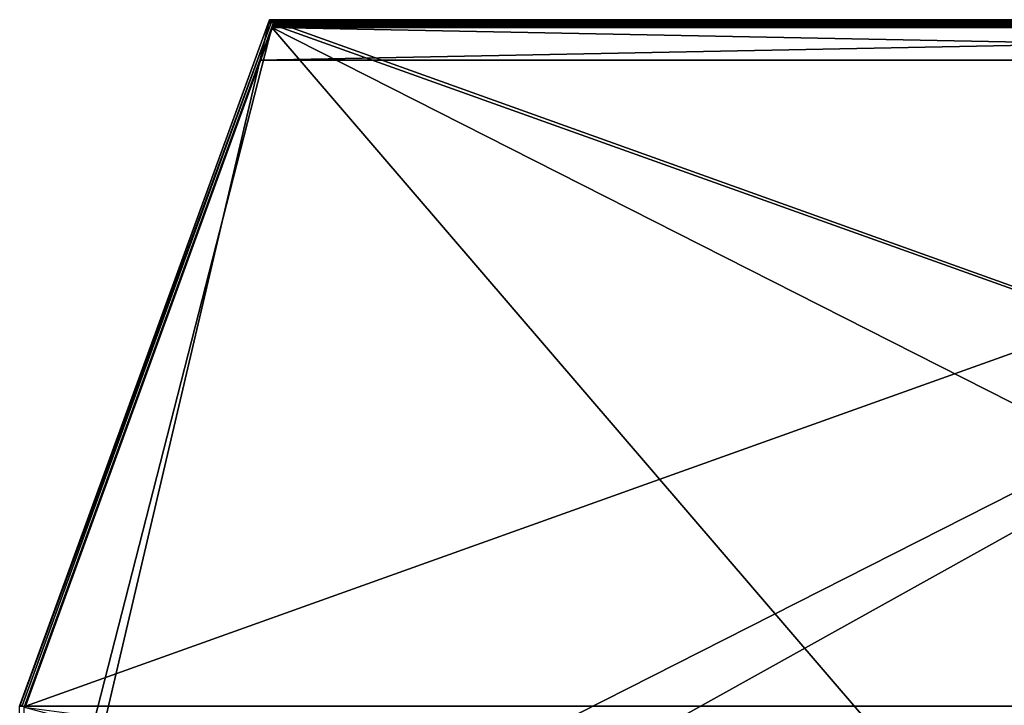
# Model space of a CAD drawing. Header units: inches. Extents: x -14.4 to 14.4, y -0.1 to 14.
# Tile 116 of 250: x -14.2 to -1.3, y 5 to 14. Entities that reach past the tile are written whole.
import ezdxf

# ---------------------------------------------------------------- set-up
doc = ezdxf.new("R2010")
doc.units = ezdxf.units.IN
doc.header["$LTSCALE"] = 65.185185
doc.header["$MEASUREMENT"] = 0
for name, color, linetype in [('181', 7, 'CONTINUOUS'), ('190', 7, 'CONTINUOUS'), ('191', 7, 'CONTINUOUS'), ('192', 7, 'CONTINUOUS'), ('233', 7, 'CONTINUOUS'), ('248', 7, 'CONTINUOUS'), ('249', 7, 'CONTINUOUS'), ('256', 7, 'CONTINUOUS'), ('257', 7, 'CONTINUOUS'), ('259', 7, 'CONTINUOUS'), ('260', 7, 'CONTINUOUS'), ('265', 7, 'CONTINUOUS'), ('272', 7, 'CONTINUOUS'), ('273', 7, 'CONTINUOUS'), ('275', 7, 'CONTINUOUS'), ('301', 7, 'CONTINUOUS'), ('302', 7, 'CONTINUOUS'), ('303', 7, 'CONTINUOUS'), ('304', 7, 'CONTINUOUS'), ('307', 7, 'CONTINUOUS'), ('309', 7, 'CONTINUOUS'), ('310', 7, 'CONTINUOUS'), ('312', 7, 'CONTINUOUS'), ('315', 7, 'CONTINUOUS'), ('317', 7, 'CONTINUOUS'), ('318', 7, 'CONTINUOUS'), ('319', 7, 'CONTINUOUS'), ('320', 7, 'CONTINUOUS'), ('321', 7, 'CONTINUOUS'), ('323', 7, 'CONTINUOUS'), ('324', 7, 'CONTINUOUS'), ('325', 7, 'CONTINUOUS'), ('326', 7, 'CONTINUOUS'), ('327', 7, 'CONTINUOUS'), ('328', 7, 'CONTINUOUS'), ('330', 7, 'CONTINUOUS'), ('332', 7, 'CONTINUOUS'), ('333', 7, 'CONTINUOUS'), ('335', 7, 'CONTINUOUS'), ('336', 7, 'CONTINUOUS'), ('341', 7, 'CONTINUOUS')]:
    doc.layers.add(name, color=color, linetype=linetype)

msp = doc.modelspace()

# ---------------------------------------------------------------- linework, layer by layer
at = {"layer": '181', "color": 7, "linetype": 'Continuous'}
for points in [[(0, 1.218, 0.031), (-10.883, 13.897, 0.031), (-14.127, 4.986, 0.031), (0, 1.218, 0.031)], [(0, 13.897, 0.031), (-10.883, 13.897, 0.031), (0, 1.218, 0.031), (0, 13.897, 0.031)]]:
    msp.add_3dface(points, dxfattribs=at)
at = {"layer": '190', "color": 7, "linetype": 'Continuous'}
for points in [[(14.188, 5), (-14.188, 0.03), (10.911, 14), (14.188, 5)], [(-10.911, 14), (-14.188, 0.03), (-14.188, 5), (-10.911, 14)], [(-14.188, 0.03), (-10.911, 14), (10.911, 14), (-14.188, 0.03)]]:
    msp.add_3dface(points, dxfattribs=at)
at = {"layer": '191', "color": 7, "linetype": 'Continuous'}
for points in [[(10.911, 14), (-10.911, 14), (10.911, 14, 12.5), (10.911, 14)], [(-10.911, 14), (-10.911, 14, 12.5), (10.911, 14, 12.5), (-10.911, 14)]]:
    msp.add_3dface(points, dxfattribs=at)
at = {"layer": '192', "color": 7, "linetype": 'Continuous'}
for points in [[(14.188, 5, 13.25), (-10.911, 14, 12.5), (-14.188, 5, 13.25), (14.188, 5, 13.25)], [(-10.911, 14, 12.5), (14.188, 5, 13.25), (10.911, 14, 12.5), (-10.911, 14, 12.5)]]:
    msp.add_3dface(points, dxfattribs=at)
at = {"layer": '233', "color": 7, "linetype": 'Continuous'}
for points in [[(-10.911, 14), (-14.188, 5), (-14.188, 5, 13.25), (-10.911, 14)], [(-10.911, 14, 12.5), (-10.911, 14), (-14.188, 5, 13.25), (-10.911, 14, 12.5)]]:
    msp.add_3dface(points, dxfattribs=at)
at = {"layer": '248', "linetype": 'Continuous'}
for points in [[(-10.14, 14, 11.75), (-10.828, 14, 12.434), (10.828, 14, 12.434), (-10.14, 14, 11.75)], [(10.14, 14, 11.75), (-10.14, 14, 11.75), (10.828, 14, 12.434), (10.14, 14, 11.75)]]:
    msp.add_3dface(points, dxfattribs=at)
at = {"layer": '249', "linetype": 'Continuous'}
for points in [[(-10.859, 13.934, 12.506), (-14.11, 5.003, 13.25), (14.11, 5.003, 13.25), (-10.859, 13.934, 12.506)], [(10.859, 13.934, 12.506), (-10.859, 13.934, 12.506), (14.11, 5.003, 13.25), (10.859, 13.934, 12.506)]]:
    msp.add_3dface(points, dxfattribs=at)
at = {"layer": '256', "linetype": 'Continuous'}
for points in [[(-14.111, 5, 13.219), (-10.86, 13.931, 12.475), (10.86, 13.931, 12.475), (-14.111, 5, 13.219)], [(14.111, 5, 13.219), (-14.111, 5, 13.219), (10.86, 13.931, 12.475), (14.111, 5, 13.219)]]:
    msp.add_3dface(points, dxfattribs=at)
at = {"layer": '257', "linetype": 'Continuous'}
for points in [[(-10.828, 13.969, 12.434), (-10.14, 13.969, 11.75), (10.14, 13.969, 11.75), (-10.828, 13.969, 12.434)], [(10.828, 13.969, 12.434), (-10.828, 13.969, 12.434), (10.14, 13.969, 11.75), (10.828, 13.969, 12.434)]]:
    msp.add_3dface(points, dxfattribs=at)
at = {"layer": '259', "linetype": 'Continuous'}
for points in [[(-10.14, 14, 11.75), (10.14, 14, 11.75), (-10.14, 13.969, 11.75), (-10.14, 14, 11.75)], [(-10.14, 13.969, 11.75), (10.14, 14, 11.75), (10.14, 13.969, 11.75), (-10.14, 13.969, 11.75)]]:
    msp.add_3dface(points, dxfattribs=at)
at = {"layer": '260', "linetype": 'Continuous'}
for points in [[(-10.859, 13.934, 12.506), (10.859, 13.934, 12.506), (10.854, 13.946, 12.503), (-10.859, 13.934, 12.506)], [(-10.854, 13.946, 12.503), (-10.859, 13.934, 12.506), (10.854, 13.946, 12.503), (-10.854, 13.946, 12.503)], [(-10.85, 13.958, 12.499), (-10.854, 13.946, 12.503), (10.85, 13.958, 12.499), (-10.85, 13.958, 12.499)], [(10.85, 13.958, 12.499), (-10.854, 13.946, 12.503), (10.854, 13.946, 12.503), (10.85, 13.958, 12.499)], [(-10.846, 13.969, 12.493), (-10.85, 13.958, 12.499), (10.846, 13.969, 12.493), (-10.846, 13.969, 12.493)], [(10.846, 13.969, 12.493), (-10.85, 13.958, 12.499), (10.85, 13.958, 12.499), (10.846, 13.969, 12.493)], [(-10.837, 13.999, 12.443), (-10.846, 13.998, 12.451), (10.837, 13.999, 12.443), (-10.837, 13.999, 12.443)], [(10.837, 13.999, 12.443), (-10.846, 13.998, 12.451), (10.846, 13.998, 12.451), (10.837, 13.999, 12.443)], [(-10.846, 13.998, 12.451), (-10.846, 13.994, 12.464), (10.846, 13.998, 12.451), (-10.846, 13.998, 12.451)], [(10.846, 13.998, 12.451), (-10.846, 13.994, 12.464), (10.846, 13.994, 12.464), (10.846, 13.998, 12.451)], [(-10.846, 13.994, 12.464), (-10.846, 13.987, 12.475), (10.846, 13.994, 12.464), (-10.846, 13.994, 12.464)], [(10.846, 13.994, 12.464), (-10.846, 13.987, 12.475), (10.846, 13.987, 12.475), (10.846, 13.994, 12.464)], [(-10.846, 13.987, 12.475), (-10.846, 13.979, 12.485), (10.846, 13.987, 12.475), (-10.846, 13.987, 12.475)], [(10.846, 13.987, 12.475), (-10.846, 13.979, 12.485), (10.846, 13.979, 12.485), (10.846, 13.987, 12.475)], [(-10.846, 13.979, 12.485), (-10.846, 13.969, 12.493), (10.846, 13.979, 12.485), (-10.846, 13.979, 12.485)], [(10.846, 13.979, 12.485), (-10.846, 13.969, 12.493), (10.846, 13.969, 12.493), (10.846, 13.979, 12.485)], [(10.828, 14, 12.434), (-10.828, 14, 12.434), (-10.837, 13.999, 12.443), (10.828, 14, 12.434)], [(10.828, 14, 12.434), (-10.837, 13.999, 12.443), (10.837, 13.999, 12.443), (10.828, 14, 12.434)]]:
    msp.add_3dface(points, dxfattribs=at)
at = {"layer": '265', "linetype": 'Continuous'}
for points in [[(-10.856, 13.942, 12.472), (-10.854, 13.946, 12.47), (10.856, 13.942, 12.472), (-10.856, 13.942, 12.472)], [(-10.854, 13.946, 12.47), (-10.853, 13.951, 12.468), (10.854, 13.946, 12.47), (-10.854, 13.946, 12.47)], [(10.856, 13.942, 12.472), (-10.854, 13.946, 12.47), (10.854, 13.946, 12.47), (10.856, 13.942, 12.472)], [(-10.853, 13.951, 12.468), (-10.85, 13.958, 12.461), (10.853, 13.951, 12.468), (-10.853, 13.951, 12.468)], [(10.854, 13.946, 12.47), (-10.853, 13.951, 12.468), (10.853, 13.951, 12.468), (10.854, 13.946, 12.47)], [(-10.85, 13.958, 12.461), (-10.848, 13.964, 12.453), (10.85, 13.958, 12.461), (-10.85, 13.958, 12.461)], [(10.853, 13.951, 12.468), (-10.85, 13.958, 12.461), (10.85, 13.958, 12.461), (10.853, 13.951, 12.468)], [(-10.848, 13.964, 12.453), (-10.839, 13.968, 12.444), (10.848, 13.964, 12.453), (-10.848, 13.964, 12.453)], [(10.85, 13.958, 12.461), (-10.848, 13.964, 12.453), (10.848, 13.964, 12.453), (10.85, 13.958, 12.461)], [(-10.839, 13.968, 12.444), (-10.833, 13.969, 12.439), (10.839, 13.968, 12.444), (-10.839, 13.968, 12.444)], [(10.848, 13.964, 12.453), (-10.839, 13.968, 12.444), (10.839, 13.968, 12.444), (10.848, 13.964, 12.453)], [(-10.833, 13.969, 12.439), (-10.828, 13.969, 12.434), (10.833, 13.969, 12.439), (-10.833, 13.969, 12.439)], [(10.839, 13.968, 12.444), (-10.833, 13.969, 12.439), (10.833, 13.969, 12.439), (10.839, 13.968, 12.444)], [(-10.828, 13.969, 12.434), (10.828, 13.969, 12.434), (10.833, 13.969, 12.439), (-10.828, 13.969, 12.434)], [(10.86, 13.931, 12.475), (-10.86, 13.931, 12.475), (-10.858, 13.937, 12.474), (10.86, 13.931, 12.475)], [(-10.858, 13.937, 12.474), (-10.856, 13.942, 12.472), (10.858, 13.937, 12.474), (-10.858, 13.937, 12.474)], [(10.86, 13.931, 12.475), (-10.858, 13.937, 12.474), (10.858, 13.937, 12.474), (10.86, 13.931, 12.475)], [(10.858, 13.937, 12.474), (-10.856, 13.942, 12.472), (10.856, 13.942, 12.472), (10.858, 13.937, 12.474)]]:
    msp.add_3dface(points, dxfattribs=at)
at = {"layer": '272', "linetype": 'Continuous'}
for points in [[(-10.846, 13.969, 12.493), (-10.846, 13.994, 12.464), (-10.846, 13.998, 12.451), (-10.846, 13.969, 12.493)], [(-10.846, 13.969, 12.493), (-10.846, 13.998, 12.451), (-10.846, 13.969, 12.451), (-10.846, 13.969, 12.493)], [(-10.846, 13.969, 12.493), (-10.846, 13.987, 12.475), (-10.846, 13.994, 12.464), (-10.846, 13.969, 12.493)], [(-10.846, 13.969, 12.493), (-10.846, 13.979, 12.485), (-10.846, 13.987, 12.475), (-10.846, 13.969, 12.493)]]:
    msp.add_3dface(points, dxfattribs=at)
at = {"layer": '273', "linetype": 'Continuous'}
for points in [[(-10.859, 13.934, 12.506), (-10.854, 13.946, 12.503), (-10.858, 13.937, 12.474), (-10.859, 13.934, 12.506)], [(-10.854, 13.946, 12.503), (-10.856, 13.942, 12.472), (-10.858, 13.937, 12.474), (-10.854, 13.946, 12.503)], [(-10.854, 13.946, 12.503), (-10.854, 13.946, 12.47), (-10.856, 13.942, 12.472), (-10.854, 13.946, 12.503)], [(-10.854, 13.946, 12.503), (-10.85, 13.958, 12.499), (-10.853, 13.951, 12.468), (-10.854, 13.946, 12.503)], [(-10.854, 13.946, 12.503), (-10.853, 13.951, 12.468), (-10.854, 13.946, 12.47), (-10.854, 13.946, 12.503)], [(-10.85, 13.958, 12.499), (-10.85, 13.958, 12.461), (-10.853, 13.951, 12.468), (-10.85, 13.958, 12.499)], [(-10.85, 13.958, 12.499), (-10.846, 13.969, 12.493), (-10.85, 13.958, 12.461), (-10.85, 13.958, 12.499)], [(-10.846, 13.969, 12.493), (-10.848, 13.964, 12.453), (-10.85, 13.958, 12.461), (-10.846, 13.969, 12.493)], [(-10.848, 13.964, 12.453), (-10.846, 13.969, 12.493), (-10.846, 13.969, 12.451), (-10.848, 13.964, 12.453)], [(-14.11, 5.003, 13.25), (-10.86, 13.931, 12.475), (-14.111, 5, 13.219), (-14.11, 5.003, 13.25)], [(-14.11, 5.003, 13.25), (-10.859, 13.934, 12.506), (-10.86, 13.931, 12.475), (-14.11, 5.003, 13.25)], [(-10.86, 13.931, 12.475), (-10.859, 13.934, 12.506), (-10.858, 13.937, 12.474), (-10.86, 13.931, 12.475)]]:
    msp.add_3dface(points, dxfattribs=at)
at = {"layer": '275', "linetype": 'Continuous'}
for points in [[(-10.839, 13.968, 12.444), (-10.848, 13.964, 12.453), (-10.846, 13.969, 12.451), (-10.839, 13.968, 12.444)], [(-10.846, 13.998, 12.451), (-10.837, 13.999, 12.443), (-10.846, 13.969, 12.451), (-10.846, 13.998, 12.451)], [(-10.837, 13.999, 12.443), (-10.839, 13.968, 12.444), (-10.846, 13.969, 12.451), (-10.837, 13.999, 12.443)], [(-10.837, 13.999, 12.443), (-10.833, 13.969, 12.439), (-10.839, 13.968, 12.444), (-10.837, 13.999, 12.443)], [(-10.837, 13.999, 12.443), (-10.828, 14, 12.434), (-10.833, 13.969, 12.439), (-10.837, 13.999, 12.443)], [(-10.828, 14, 12.434), (-10.828, 13.969, 12.434), (-10.833, 13.969, 12.439), (-10.828, 14, 12.434)], [(-10.828, 14, 12.434), (-10.14, 14, 11.75), (-10.828, 13.969, 12.434), (-10.828, 14, 12.434)], [(-10.14, 14, 11.75), (-10.14, 13.969, 11.75), (-10.828, 13.969, 12.434), (-10.14, 14, 11.75)]]:
    msp.add_3dface(points, dxfattribs=at)
at = {"layer": '301', "linetype": 'Continuous'}
for points in [[(-14.183, 5.013, 0.031), (-14.183, 5.013, 13.177), (-10.93, 13.948, 0.031), (-14.183, 5.013, 0.031)], [(-10.93, 13.948, 0.031), (-14.183, 5.013, 13.177), (-10.93, 13.948, 12.432), (-10.93, 13.948, 0.031)]]:
    msp.add_3dface(points, dxfattribs=at)
at = {"layer": '302', "linetype": 'Continuous'}
for points in [[(-10.856, 14, 0.031), (-10.856, 14, 12.419), (-10.161, 14, 0.726), (-10.856, 14, 0.031)], [(-10.161, 14, 0.726), (-10.856, 14, 12.419), (-10.161, 14, 11.729), (-10.161, 14, 0.726)]]:
    msp.add_3dface(points, dxfattribs=at)
at = {"layer": '303', "linetype": 'Continuous'}
for points in [[(-10.161, 13.969, 11.729), (-10.856, 13.969, 12.419), (-10.856, 13.969, 0.031), (-10.161, 13.969, 11.729)], [(-10.161, 13.969, 0.726), (-10.161, 13.969, 11.729), (-10.856, 13.969, 0.031), (-10.161, 13.969, 0.726)]]:
    msp.add_3dface(points, dxfattribs=at)
at = {"layer": '304', "linetype": 'Continuous'}
for points in [[(-10.901, 13.937, 12.433), (-14.154, 5.002, 13.178), (-14.154, 5.002, 0.031), (-10.901, 13.937, 12.433)], [(-10.901, 13.937, 0.031), (-10.901, 13.937, 12.433), (-14.154, 5.002, 0.031), (-10.901, 13.937, 0.031)]]:
    msp.add_3dface(points, dxfattribs=at)
at = {"layer": '307', "linetype": 'Continuous'}
for points in [[(-10.161, 14, 0.726), (-10.161, 14, 11.729), (-10.161, 13.969, 0.726), (-10.161, 14, 0.726)], [(-10.161, 14, 11.729), (-10.161, 13.969, 11.729), (-10.161, 13.969, 0.726), (-10.161, 14, 11.729)]]:
    msp.add_3dface(points, dxfattribs=at)
at = {"layer": '309', "linetype": 'Continuous'}
for points in [[(-10.93, 13.948, 0.031), (-10.925, 13.959, 12.431), (-10.923, 13.962, 0.031), (-10.93, 13.948, 0.031)], [(-10.93, 13.948, 0.031), (-10.93, 13.948, 12.432), (-10.925, 13.959, 12.431), (-10.93, 13.948, 0.031)], [(-10.925, 13.959, 12.431), (-10.919, 13.969, 12.43), (-10.923, 13.962, 0.031), (-10.925, 13.959, 12.431)], [(-10.923, 13.962, 0.031), (-10.919, 13.969, 12.43), (-10.914, 13.975, 0.031), (-10.923, 13.962, 0.031)], [(-10.919, 13.969, 12.43), (-10.908, 13.98, 12.43), (-10.914, 13.975, 0.031), (-10.919, 13.969, 12.43)], [(-10.914, 13.975, 0.031), (-10.908, 13.98, 12.43), (-10.901, 13.986, 0.031), (-10.914, 13.975, 0.031)], [(-10.908, 13.98, 12.43), (-10.896, 13.989, 12.43), (-10.901, 13.986, 0.031), (-10.908, 13.98, 12.43)], [(-10.901, 13.986, 0.031), (-10.896, 13.989, 12.43), (-10.887, 13.994, 0.031), (-10.901, 13.986, 0.031)], [(-10.896, 13.989, 12.43), (-10.882, 13.996, 12.43), (-10.887, 13.994, 0.031), (-10.896, 13.989, 12.43)], [(-10.887, 13.994, 0.031), (-10.882, 13.996, 12.43), (-10.872, 13.998, 0.031), (-10.887, 13.994, 0.031)], [(-10.882, 13.996, 12.43), (-10.867, 13.999, 12.43), (-10.872, 13.998, 0.031), (-10.882, 13.996, 12.43)], [(-10.856, 14, 12.419), (-10.856, 14, 0.031), (-10.872, 13.998, 0.031), (-10.856, 14, 12.419)], [(-10.862, 14, 12.425), (-10.856, 14, 12.419), (-10.872, 13.998, 0.031), (-10.862, 14, 12.425)], [(-10.867, 13.999, 12.43), (-10.862, 14, 12.425), (-10.872, 13.998, 0.031), (-10.867, 13.999, 12.43)]]:
    msp.add_3dface(points, dxfattribs=at)
at = {"layer": '310', "linetype": 'Continuous'}
for points in [[(-14.183, 5.013, 13.177), (-14.183, 5.013, 0.031), (-14.186, 5, 0.031), (-14.183, 5.013, 13.177)], [(-14.183, 5.013, 13.177), (-14.186, 5, 0.031), (-14.185, 5.005, 13.177), (-14.183, 5.013, 13.177)]]:
    msp.add_3dface(points, dxfattribs=at)
at = {"layer": '312', "linetype": 'Continuous'}
for points in [[(-10.901, 13.937, 12.433), (-10.901, 13.937, 0.031), (-10.896, 13.948, 0.031), (-10.901, 13.937, 12.433)], [(-10.901, 13.937, 12.433), (-10.896, 13.948, 0.031), (-10.896, 13.948, 12.432), (-10.901, 13.937, 12.433)], [(-10.896, 13.948, 0.031), (-10.888, 13.957, 0.031), (-10.896, 13.948, 12.432), (-10.896, 13.948, 0.031)], [(-10.896, 13.948, 12.432), (-10.888, 13.957, 0.031), (-10.888, 13.957, 12.431), (-10.896, 13.948, 12.432)], [(-10.888, 13.957, 0.031), (-10.879, 13.963, 0.031), (-10.888, 13.957, 12.431), (-10.888, 13.957, 0.031)], [(-10.888, 13.957, 12.431), (-10.879, 13.963, 0.031), (-10.879, 13.963, 12.431), (-10.888, 13.957, 12.431)], [(-10.879, 13.963, 0.031), (-10.868, 13.968, 0.031), (-10.879, 13.963, 12.431), (-10.879, 13.963, 0.031)], [(-10.879, 13.963, 12.431), (-10.868, 13.968, 0.031), (-10.868, 13.968, 12.43), (-10.879, 13.963, 12.431)], [(-10.856, 13.969, 0.031), (-10.856, 13.969, 12.419), (-10.868, 13.968, 12.43), (-10.856, 13.969, 0.031)], [(-10.856, 13.969, 12.419), (-10.856, 13.969, 12.43), (-10.868, 13.968, 12.43), (-10.856, 13.969, 12.419)], [(-10.868, 13.968, 0.031), (-10.856, 13.969, 0.031), (-10.868, 13.968, 12.43), (-10.868, 13.968, 0.031)]]:
    msp.add_3dface(points, dxfattribs=at)
at = {"layer": '315', "linetype": 'Continuous'}
for points in [[(-14.183, 5.013, 0.031), (-10.93, 13.948, 0.031), (-10.901, 13.937, 0.031), (-14.183, 5.013, 0.031)], [(-10.93, 13.948, 0.031), (-10.923, 13.962, 0.031), (-10.888, 13.957, 0.031), (-10.93, 13.948, 0.031)], [(-10.93, 13.948, 0.031), (-10.888, 13.957, 0.031), (-10.896, 13.948, 0.031), (-10.93, 13.948, 0.031)], [(-10.901, 13.937, 0.031), (-10.93, 13.948, 0.031), (-10.896, 13.948, 0.031), (-10.901, 13.937, 0.031)], [(-10.923, 13.962, 0.031), (-10.914, 13.975, 0.031), (-10.879, 13.963, 0.031), (-10.923, 13.962, 0.031)], [(-10.923, 13.962, 0.031), (-10.879, 13.963, 0.031), (-10.888, 13.957, 0.031), (-10.923, 13.962, 0.031)], [(-10.856, 13.969, 0.031), (-10.914, 13.975, 0.031), (-10.901, 13.986, 0.031), (-10.856, 13.969, 0.031)], [(-10.914, 13.975, 0.031), (-10.856, 13.969, 0.031), (-10.868, 13.968, 0.031), (-10.914, 13.975, 0.031)], [(-10.914, 13.975, 0.031), (-10.868, 13.968, 0.031), (-10.879, 13.963, 0.031), (-10.914, 13.975, 0.031)], [(-10.856, 13.969, 0.031), (-10.901, 13.986, 0.031), (-10.887, 13.994, 0.031), (-10.856, 13.969, 0.031)], [(-10.856, 13.969, 0.031), (-10.887, 13.994, 0.031), (-10.872, 13.998, 0.031), (-10.856, 13.969, 0.031)], [(-10.856, 14, 0.031), (-10.856, 13.969, 0.031), (-10.872, 13.998, 0.031), (-10.856, 14, 0.031)], [(-14.183, 5.013, 0.031), (-10.901, 13.937, 0.031), (-14.154, 5.002, 0.031), (-14.183, 5.013, 0.031)], [(-14.183, 5.013, 0.031), (-14.154, 5.002, 0.031), (-14.186, 5, 0.031), (-14.183, 5.013, 0.031)]]:
    msp.add_3dface(points, dxfattribs=at)
at = {"layer": '317', "linetype": 'Continuous'}
for points in [[(-10.93, 13.948, 12.432), (-14.183, 5.013, 13.177), (-10.901, 13.937, 12.433), (-10.93, 13.948, 12.432)], [(-10.925, 13.959, 12.431), (-10.93, 13.948, 12.432), (-10.888, 13.957, 12.431), (-10.925, 13.959, 12.431)], [(-10.93, 13.948, 12.432), (-10.896, 13.948, 12.432), (-10.888, 13.957, 12.431), (-10.93, 13.948, 12.432)], [(-10.93, 13.948, 12.432), (-10.901, 13.937, 12.433), (-10.896, 13.948, 12.432), (-10.93, 13.948, 12.432)], [(-10.919, 13.969, 12.43), (-10.925, 13.959, 12.431), (-10.867, 13.969, 12.43), (-10.919, 13.969, 12.43)], [(-10.925, 13.959, 12.431), (-10.868, 13.968, 12.43), (-10.867, 13.969, 12.43), (-10.925, 13.959, 12.431)], [(-10.925, 13.959, 12.431), (-10.879, 13.963, 12.431), (-10.868, 13.968, 12.43), (-10.925, 13.959, 12.431)], [(-10.925, 13.959, 12.431), (-10.888, 13.957, 12.431), (-10.879, 13.963, 12.431), (-10.925, 13.959, 12.431)], [(-10.868, 13.968, 12.43), (-10.856, 13.969, 12.43), (-10.867, 13.969, 12.43), (-10.868, 13.968, 12.43)], [(-10.901, 13.937, 12.433), (-14.183, 5.013, 13.177), (-14.185, 5.005, 13.177), (-10.901, 13.937, 12.433)], [(-14.154, 5.002, 13.178), (-10.901, 13.937, 12.433), (-14.185, 5.005, 13.177), (-14.154, 5.002, 13.178)]]:
    msp.add_3dface(points, dxfattribs=at)
at = {"layer": '318', "linetype": 'Continuous'}
for points in [[(-10.908, 13.98, 12.43), (-10.919, 13.969, 12.43), (-10.867, 13.969, 12.43), (-10.908, 13.98, 12.43)], [(-10.896, 13.989, 12.43), (-10.908, 13.98, 12.43), (-10.867, 13.969, 12.43), (-10.896, 13.989, 12.43)], [(-10.882, 13.996, 12.43), (-10.896, 13.989, 12.43), (-10.867, 13.969, 12.43), (-10.882, 13.996, 12.43)], [(-10.867, 13.999, 12.43), (-10.882, 13.996, 12.43), (-10.867, 13.969, 12.43), (-10.867, 13.999, 12.43)]]:
    msp.add_3dface(points, dxfattribs=at)
at = {"layer": '319', "linetype": 'Continuous'}
for points in [[(-10.856, 13.969, 12.419), (-10.862, 14, 12.425), (-10.867, 13.999, 12.43), (-10.856, 13.969, 12.419)], [(-10.856, 13.969, 12.419), (-10.867, 13.999, 12.43), (-10.867, 13.969, 12.43), (-10.856, 13.969, 12.419)], [(-10.856, 13.969, 12.419), (-10.856, 14, 12.419), (-10.862, 14, 12.425), (-10.856, 13.969, 12.419)], [(-10.161, 14, 11.729), (-10.856, 14, 12.419), (-10.161, 13.969, 11.729), (-10.161, 14, 11.729)], [(-10.856, 14, 12.419), (-10.856, 13.969, 12.419), (-10.161, 13.969, 11.729), (-10.856, 14, 12.419)]]:
    msp.add_3dface(points, dxfattribs=at)
at = {"layer": '320', "linetype": 'Continuous'}
for points in [[(-10.856, 14, 0.031), (-10.161, 14, 0.726), (-10.856, 13.969, 0.031), (-10.856, 14, 0.031)], [(-10.161, 14, 0.726), (-10.161, 13.969, 0.726), (-10.856, 13.969, 0.031), (-10.161, 14, 0.726)]]:
    msp.add_3dface(points, dxfattribs=at)
at = {"layer": '321', "linetype": 'Continuous'}
msp.add_3dface([(-10.856, 13.969, 12.43), (-10.856, 13.969, 12.419), (-10.867, 13.969, 12.43), (-10.856, 13.969, 12.43)], dxfattribs=at)
at = {"layer": '323', "linetype": 'Continuous'}
for points in [[(-14.127, 4.986), (-10.883, 13.897), (-14.127, 1.218), (-14.127, 4.986)], [(-14.127, 1.218), (-10.883, 13.897), (10.883, 13.897), (-14.127, 1.218)], [(14.127, 4.986), (-14.127, 1.218), (10.883, 13.897), (14.127, 4.986)]]:
    msp.add_3dface(points, dxfattribs=at)
at = {"layer": '324', "linetype": 'Continuous'}
for points in [[(-10.857, 13.969, 0.072), (-10.857, 13.969, 12.366), (10.857, 13.969, 12.366), (-10.857, 13.969, 0.072)], [(10.857, 13.969, 0.072), (-10.857, 13.969, 0.072), (10.857, 13.969, 12.366), (10.857, 13.969, 0.072)]]:
    msp.add_3dface(points, dxfattribs=at)
at = {"layer": '325', "linetype": 'Continuous'}
for points in [[(-10.883, 13.897, 12.438), (-11.039, 13.469, 12.438), (11.039, 13.469, 12.438), (-10.883, 13.897, 12.438)], [(10.883, 13.897, 12.438), (-10.883, 13.897, 12.438), (11.039, 13.469, 12.438), (10.883, 13.897, 12.438)]]:
    msp.add_3dface(points, dxfattribs=at)
at = {"layer": '326', "linetype": 'Continuous'}
for points in [[(-11.039, 13.469, 12.406), (-10.883, 13.897, 12.406), (10.883, 13.897, 12.406), (-11.039, 13.469, 12.406)], [(11.039, 13.469, 12.406), (-11.039, 13.469, 12.406), (10.883, 13.897, 12.406), (11.039, 13.469, 12.406)]]:
    msp.add_3dface(points, dxfattribs=at)
at = {"layer": '327', "linetype": 'Continuous'}
for points in [[(-10.868, 13.938, 12.366), (-10.868, 13.938, 0.072), (10.868, 13.938, 0.072), (-10.868, 13.938, 12.366)], [(10.868, 13.938, 12.366), (-10.868, 13.938, 12.366), (10.868, 13.938, 0.072), (10.868, 13.938, 12.366)]]:
    msp.add_3dface(points, dxfattribs=at)
at = {"layer": '328', "linetype": 'Continuous'}
for points in [[(-10.883, 13.897, 0.031), (-14.127, 4.986, 0.031), (14.127, 1.218, 0.031), (-10.883, 13.897, 0.031)], [(10.883, 13.897, 0.031), (-10.883, 13.897, 0.031), (14.127, 1.218, 0.031), (10.883, 13.897, 0.031)]]:
    msp.add_3dface(points, dxfattribs=at)
at = {"layer": '330', "linetype": 'Continuous'}
for points in [[(11.039, 13.469, 12.438), (-11.039, 13.469, 12.438), (11.039, 13.469, 12.406), (11.039, 13.469, 12.438)], [(-11.039, 13.469, 12.438), (-11.039, 13.469, 12.406), (11.039, 13.469, 12.406), (-11.039, 13.469, 12.438)]]:
    msp.add_3dface(points, dxfattribs=at)
at = {"layer": '332', "linetype": 'Continuous'}
for points in [[(-10.864, 13.949, 12.415), (-10.868, 13.938, 12.425), (10.864, 13.949, 12.415), (-10.864, 13.949, 12.415)], [(10.864, 13.949, 12.415), (-10.868, 13.938, 12.425), (10.868, 13.938, 12.425), (10.864, 13.949, 12.415)], [(-10.861, 13.958, 12.404), (-10.864, 13.949, 12.415), (10.861, 13.958, 12.404), (-10.861, 13.958, 12.404)], [(10.861, 13.958, 12.404), (-10.864, 13.949, 12.415), (10.864, 13.949, 12.415), (10.861, 13.958, 12.404)], [(-10.859, 13.964, 12.392), (-10.861, 13.958, 12.404), (10.859, 13.964, 12.392), (-10.859, 13.964, 12.392)], [(10.859, 13.964, 12.392), (-10.861, 13.958, 12.404), (10.861, 13.958, 12.404), (10.859, 13.964, 12.392)], [(-10.857, 13.968, 12.379), (-10.859, 13.964, 12.392), (10.857, 13.968, 12.379), (-10.857, 13.968, 12.379)], [(10.857, 13.968, 12.379), (-10.859, 13.964, 12.392), (10.859, 13.964, 12.392), (10.857, 13.968, 12.379)], [(10.857, 13.969, 12.366), (-10.857, 13.969, 12.366), (-10.857, 13.968, 12.379), (10.857, 13.969, 12.366)], [(10.857, 13.969, 12.366), (-10.857, 13.968, 12.379), (10.857, 13.968, 12.379), (10.857, 13.969, 12.366)], [(-10.883, 13.897, 12.438), (10.883, 13.897, 12.438), (10.878, 13.912, 12.436), (-10.883, 13.897, 12.438)], [(-10.878, 13.912, 12.436), (-10.883, 13.897, 12.438), (10.878, 13.912, 12.436), (-10.878, 13.912, 12.436)], [(-10.873, 13.925, 12.432), (-10.878, 13.912, 12.436), (10.873, 13.925, 12.432), (-10.873, 13.925, 12.432)], [(10.873, 13.925, 12.432), (-10.878, 13.912, 12.436), (10.878, 13.912, 12.436), (10.873, 13.925, 12.432)], [(-10.868, 13.938, 12.425), (-10.873, 13.925, 12.432), (10.868, 13.938, 12.425), (-10.868, 13.938, 12.425)], [(10.868, 13.938, 12.425), (-10.873, 13.925, 12.432), (10.873, 13.925, 12.432), (10.868, 13.938, 12.425)]]:
    msp.add_3dface(points, dxfattribs=at)
at = {"layer": '333', "linetype": 'Continuous'}
for points in [[(-10.868, 13.938, 0.013), (-10.864, 13.949, 0.022), (10.868, 13.938, 0.013), (-10.868, 13.938, 0.013)], [(-10.864, 13.949, 0.022), (-10.861, 13.958, 0.033), (10.864, 13.949, 0.022), (-10.864, 13.949, 0.022)], [(10.868, 13.938, 0.013), (-10.864, 13.949, 0.022), (10.864, 13.949, 0.022), (10.868, 13.938, 0.013)], [(-10.861, 13.958, 0.033), (-10.859, 13.964, 0.045), (10.861, 13.958, 0.033), (-10.861, 13.958, 0.033)], [(10.864, 13.949, 0.022), (-10.861, 13.958, 0.033), (10.861, 13.958, 0.033), (10.864, 13.949, 0.022)], [(-10.859, 13.964, 0.045), (-10.857, 13.968, 0.058), (10.859, 13.964, 0.045), (-10.859, 13.964, 0.045)], [(10.861, 13.958, 0.033), (-10.859, 13.964, 0.045), (10.859, 13.964, 0.045), (10.861, 13.958, 0.033)], [(-10.857, 13.969, 0.072), (10.857, 13.969, 0.072), (10.857, 13.968, 0.058), (-10.857, 13.969, 0.072)], [(-10.857, 13.968, 0.058), (-10.857, 13.969, 0.072), (10.857, 13.968, 0.058), (-10.857, 13.968, 0.058)], [(10.859, 13.964, 0.045), (-10.857, 13.968, 0.058), (10.857, 13.968, 0.058), (10.859, 13.964, 0.045)], [(10.883, 13.897), (-10.883, 13.897), (-10.878, 13.912, 0.001), (10.883, 13.897)], [(-10.878, 13.912, 0.001), (-10.873, 13.925, 0.006), (10.878, 13.912, 0.001), (-10.878, 13.912, 0.001)], [(10.883, 13.897), (-10.878, 13.912, 0.001), (10.878, 13.912, 0.001), (10.883, 13.897)], [(-10.873, 13.925, 0.006), (-10.868, 13.938, 0.013), (10.873, 13.925, 0.006), (-10.873, 13.925, 0.006)], [(10.878, 13.912, 0.001), (-10.873, 13.925, 0.006), (10.873, 13.925, 0.006), (10.878, 13.912, 0.001)], [(10.873, 13.925, 0.006), (-10.868, 13.938, 0.013), (10.868, 13.938, 0.013), (10.873, 13.925, 0.006)]]:
    msp.add_3dface(points, dxfattribs=at)
at = {"layer": '335', "linetype": 'Continuous'}
for points in [[(10.883, 13.897, 12.406), (-10.883, 13.897, 12.406), (-10.879, 13.906, 12.405), (10.883, 13.897, 12.406)], [(-10.879, 13.906, 12.405), (-10.876, 13.915, 12.402), (10.879, 13.906, 12.405), (-10.879, 13.906, 12.405)], [(10.883, 13.897, 12.406), (-10.879, 13.906, 12.405), (10.879, 13.906, 12.405), (10.883, 13.897, 12.406)], [(-10.876, 13.915, 12.402), (-10.873, 13.923, 12.397), (10.876, 13.915, 12.402), (-10.876, 13.915, 12.402)], [(10.879, 13.906, 12.405), (-10.876, 13.915, 12.402), (10.876, 13.915, 12.402), (10.879, 13.906, 12.405)], [(-10.873, 13.923, 12.397), (-10.871, 13.93, 12.39), (10.873, 13.923, 12.397), (-10.873, 13.923, 12.397)], [(10.876, 13.915, 12.402), (-10.873, 13.923, 12.397), (10.873, 13.923, 12.397), (10.876, 13.915, 12.402)], [(-10.871, 13.93, 12.39), (-10.869, 13.934, 12.383), (10.871, 13.93, 12.39), (-10.871, 13.93, 12.39)], [(10.873, 13.923, 12.397), (-10.871, 13.93, 12.39), (10.871, 13.93, 12.39), (10.873, 13.923, 12.397)], [(-10.869, 13.934, 12.383), (-10.868, 13.937, 12.374), (10.869, 13.934, 12.383), (-10.869, 13.934, 12.383)], [(10.871, 13.93, 12.39), (-10.869, 13.934, 12.383), (10.869, 13.934, 12.383), (10.871, 13.93, 12.39)], [(-10.868, 13.938, 12.366), (10.868, 13.938, 12.366), (10.868, 13.937, 12.374), (-10.868, 13.938, 12.366)], [(-10.868, 13.937, 12.374), (-10.868, 13.938, 12.366), (10.868, 13.937, 12.374), (-10.868, 13.937, 12.374)], [(10.869, 13.934, 12.383), (-10.868, 13.937, 12.374), (10.868, 13.937, 12.374), (10.869, 13.934, 12.383)]]:
    msp.add_3dface(points, dxfattribs=at)
at = {"layer": '336', "linetype": 'Continuous'}
for points in [[(-10.883, 13.897, 0.031), (10.883, 13.897, 0.031), (10.879, 13.906, 0.032), (-10.883, 13.897, 0.031)], [(-10.879, 13.906, 0.032), (-10.883, 13.897, 0.031), (10.879, 13.906, 0.032), (-10.879, 13.906, 0.032)], [(-10.876, 13.915, 0.035), (-10.879, 13.906, 0.032), (10.876, 13.915, 0.035), (-10.876, 13.915, 0.035)], [(10.876, 13.915, 0.035), (-10.879, 13.906, 0.032), (10.879, 13.906, 0.032), (10.876, 13.915, 0.035)], [(-10.873, 13.923, 0.04), (-10.876, 13.915, 0.035), (10.873, 13.923, 0.04), (-10.873, 13.923, 0.04)], [(10.873, 13.923, 0.04), (-10.876, 13.915, 0.035), (10.876, 13.915, 0.035), (10.873, 13.923, 0.04)], [(-10.871, 13.93, 0.047), (-10.873, 13.923, 0.04), (10.871, 13.93, 0.047), (-10.871, 13.93, 0.047)], [(10.871, 13.93, 0.047), (-10.873, 13.923, 0.04), (10.873, 13.923, 0.04), (10.871, 13.93, 0.047)], [(-10.869, 13.934, 0.055), (-10.871, 13.93, 0.047), (10.869, 13.934, 0.055), (-10.869, 13.934, 0.055)], [(10.869, 13.934, 0.055), (-10.871, 13.93, 0.047), (10.871, 13.93, 0.047), (10.869, 13.934, 0.055)], [(-10.868, 13.937, 0.063), (-10.869, 13.934, 0.055), (10.868, 13.937, 0.063), (-10.868, 13.937, 0.063)], [(10.868, 13.937, 0.063), (-10.869, 13.934, 0.055), (10.869, 13.934, 0.055), (10.868, 13.937, 0.063)], [(10.868, 13.938, 0.072), (-10.868, 13.938, 0.072), (-10.868, 13.937, 0.063), (10.868, 13.938, 0.072)], [(10.868, 13.938, 0.072), (-10.868, 13.937, 0.063), (10.868, 13.937, 0.063), (10.868, 13.938, 0.072)]]:
    msp.add_3dface(points, dxfattribs=at)
at = {"layer": '341', "linetype": 'Continuous'}
for points in [[(-14.127, 4.986, 0.031), (-10.883, 13.897, 0.031), (-10.864, 13.949, 0.022), (-14.127, 4.986, 0.031)], [(-14.127, 4.986, 0.031), (-10.864, 13.949, 0.022), (-10.868, 13.938, 0.013), (-14.127, 4.986, 0.031)], [(-10.883, 13.897, 12.406), (-11.039, 13.469, 12.438), (-10.864, 13.949, 12.415), (-10.883, 13.897, 12.406)], [(-11.039, 13.469, 12.438), (-10.868, 13.938, 12.425), (-10.864, 13.949, 12.415), (-11.039, 13.469, 12.438)], [(-10.883, 13.897, 12.406), (-10.864, 13.949, 12.415), (-10.861, 13.958, 12.404), (-10.883, 13.897, 12.406)], [(-10.883, 13.897, 12.406), (-10.861, 13.958, 12.404), (-10.879, 13.906, 12.405), (-10.883, 13.897, 12.406)], [(-10.864, 13.949, 0.022), (-10.883, 13.897, 0.031), (-10.879, 13.906, 0.032), (-10.864, 13.949, 0.022)], [(-10.861, 13.958, 12.404), (-10.876, 13.915, 12.402), (-10.879, 13.906, 12.405), (-10.861, 13.958, 12.404)], [(-10.861, 13.958, 0.033), (-10.864, 13.949, 0.022), (-10.879, 13.906, 0.032), (-10.861, 13.958, 0.033)], [(-10.861, 13.958, 0.033), (-10.879, 13.906, 0.032), (-10.876, 13.915, 0.035), (-10.861, 13.958, 0.033)], [(-10.861, 13.958, 12.404), (-10.859, 13.964, 12.392), (-10.876, 13.915, 12.402), (-10.861, 13.958, 12.404)], [(-10.859, 13.964, 12.392), (-10.873, 13.923, 12.397), (-10.876, 13.915, 12.402), (-10.859, 13.964, 12.392)], [(-10.861, 13.958, 0.033), (-10.876, 13.915, 0.035), (-10.873, 13.923, 0.04), (-10.861, 13.958, 0.033)], [(-10.859, 13.964, 12.392), (-10.871, 13.93, 12.39), (-10.873, 13.923, 12.397), (-10.859, 13.964, 12.392)], [(-10.859, 13.964, 0.045), (-10.861, 13.958, 0.033), (-10.873, 13.923, 0.04), (-10.859, 13.964, 0.045)], [(-10.859, 13.964, 0.045), (-10.873, 13.923, 0.04), (-10.871, 13.93, 0.047), (-10.859, 13.964, 0.045)], [(-10.859, 13.964, 12.392), (-10.857, 13.968, 12.379), (-10.871, 13.93, 12.39), (-10.859, 13.964, 12.392)], [(-10.857, 13.968, 12.379), (-10.869, 13.934, 12.383), (-10.871, 13.93, 12.39), (-10.857, 13.968, 12.379)], [(-10.859, 13.964, 0.045), (-10.871, 13.93, 0.047), (-10.869, 13.934, 0.055), (-10.859, 13.964, 0.045)], [(-10.857, 13.968, 12.379), (-10.868, 13.937, 12.374), (-10.869, 13.934, 12.383), (-10.857, 13.968, 12.379)], [(-10.857, 13.968, 0.058), (-10.859, 13.964, 0.045), (-10.869, 13.934, 0.055), (-10.857, 13.968, 0.058)], [(-10.857, 13.968, 0.058), (-10.869, 13.934, 0.055), (-10.868, 13.937, 0.063), (-10.857, 13.968, 0.058)], [(-10.857, 13.969, 12.366), (-10.857, 13.969, 0.072), (-10.868, 13.938, 12.366), (-10.857, 13.969, 12.366)], [(-10.857, 13.969, 12.366), (-10.868, 13.938, 12.366), (-10.868, 13.937, 12.374), (-10.857, 13.969, 12.366)], [(-10.857, 13.968, 12.379), (-10.857, 13.969, 12.366), (-10.868, 13.937, 12.374), (-10.857, 13.968, 12.379)], [(-10.857, 13.969, 0.072), (-10.868, 13.938, 0.072), (-10.868, 13.938, 12.366), (-10.857, 13.969, 0.072)], [(-10.868, 13.938, 0.072), (-10.857, 13.969, 0.072), (-10.857, 13.968, 0.058), (-10.868, 13.938, 0.072)], [(-10.868, 13.938, 0.072), (-10.857, 13.968, 0.058), (-10.868, 13.937, 0.063), (-10.868, 13.938, 0.072)], [(-14.127, 4.986, 0.031), (-10.868, 13.938, 0.013), (-10.873, 13.925, 0.006), (-14.127, 4.986, 0.031)], [(-14.127, 4.986, 0.031), (-10.873, 13.925, 0.006), (-10.878, 13.912, 0.001), (-14.127, 4.986, 0.031)], [(-10.883, 13.897), (-14.127, 4.986, 0.031), (-10.878, 13.912, 0.001), (-10.883, 13.897)], [(-10.883, 13.897), (-14.127, 4.986), (-14.127, 4.986, 0.031), (-10.883, 13.897)], [(-11.039, 13.469, 12.438), (-10.873, 13.925, 12.432), (-10.868, 13.938, 12.425), (-11.039, 13.469, 12.438)], [(-11.039, 13.469, 12.438), (-10.878, 13.912, 12.436), (-10.873, 13.925, 12.432), (-11.039, 13.469, 12.438)], [(-11.039, 13.469, 12.438), (-10.883, 13.897, 12.438), (-10.878, 13.912, 12.436), (-11.039, 13.469, 12.438)], [(-11.039, 13.469, 12.438), (-10.883, 13.897, 12.406), (-11.039, 13.469, 12.406), (-11.039, 13.469, 12.438)]]:
    msp.add_3dface(points, dxfattribs=at)

doc.saveas('drawing.dxf')
